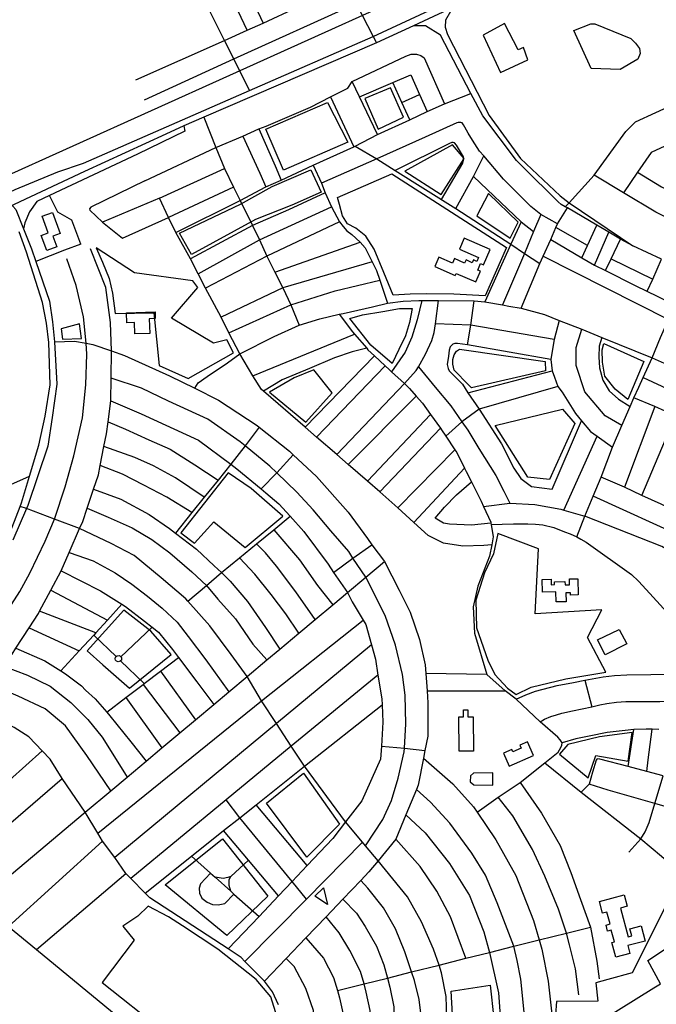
# Model space of a CAD drawing. Header units: millimetres. Extents: x 664923 to 767831, y 3118803 to 3207600.
# Tile 245 of 256: x 719132 to 720047, y 3158132 to 3159546. Entities that reach past the tile are written whole.
import ezdxf

# ---------------------------------------------------------------- set-up
doc = ezdxf.new("R2010")
doc.units = ezdxf.units.MM
for name, color, linetype in [('buildings', 5, 'Continuous'), ('parks', 8, 'Continuous'), ('railways', 4, 'Continuous'), ('roads_2', 2, 'Continuous'), ('roads_3', 3, 'Continuous')]:
    doc.layers.add(name, color=color, linetype=linetype)

msp = doc.modelspace()

# ---------------------------------------------------------------- linework, layer by layer
at = {"layer": 'buildings'}
for points in [[(719163.16, 3159236.3), (719173.25, 3159239.92), (719164.48, 3159264.07), (719179.28, 3159269.38), (719190.29, 3159239.02), (719179.82, 3159235.25), (719185.45, 3159219.72), (719171.06, 3159214.55), (719163.16, 3159236.3)], [(719770.92, 3159232.07), (719764.02, 3159216.36), (719791.48, 3159204.42), (719789.06, 3159198.91), (719784.1, 3159201.06), (719782.36, 3159197.11), (719773.47, 3159200.99), (719771.52, 3159196.56), (719756.74, 3159202.98), (719753.87, 3159196.44), (719734.36, 3159204.91), (719728.47, 3159191.5), (719758.02, 3159178.65), (719759.33, 3159181.66), (719787.59, 3159169.37), (719794.35, 3159184.74), (719790.32, 3159186.5), (719794.45, 3159195.9), (719798.76, 3159194.02), (719808.33, 3159215.79), (719770.92, 3159232.07)], [(719285.7, 3159125.13), (719326.75, 3159126.63), (719327.11, 3159116.84), (719318.46, 3159116.52), (719319.24, 3159095.59), (719297.59, 3159094.8), (719296.99, 3159111.18), (719286.22, 3159110.78), (719285.7, 3159125.13)], [(719882.95, 3158742.21), (719895.85, 3158742.49), (719896.02, 3158734.59), (719900.46, 3158734.68), (719900.37, 3158738.71), (719915.66, 3158739.04), (719915.76, 3158734.44), (719922.17, 3158734.57), (719921.98, 3158743.02), (719933.94, 3158743.27), (719934.45, 3158719.89), (719923.42, 3158719.65), (719923.35, 3158722.97), (719916.86, 3158722.84), (719917.13, 3158710.21), (719902.75, 3158709.89), (719902.43, 3158724.4), (719883.35, 3158723.99), (719882.95, 3158742.21)], [(719993.67, 3158670.4), (720004.42, 3158649.76), (719973.17, 3158633.94), (719962.16, 3158655.52), (719993.67, 3158670.4)], [(719763.19, 3158544.96), (719769.98, 3158545.04), (719769.88, 3158555.02), (719775.91, 3158555.08), (719776.01, 3158544.74), (719783.92, 3158544.82), (719784.38, 3158495.67), (719763.65, 3158495.48), (719763.19, 3158544.96)], [(719827.36, 3158492.57), (719835.61, 3158473.97), (719870.57, 3158489.32), (719861.83, 3158509.03), (719850.83, 3158504.2), (719852.83, 3158499.7), (719840.73, 3158494.39), (719839.22, 3158497.78), (719827.36, 3158492.57)], [(719811.77, 3158464.54), (719784.27, 3158464.03), (719779.83, 3158460.01), (719779.23, 3158451.56), (719784.59, 3158446.98), (719812.1, 3158446.74), (719811.77, 3158464.54)], [(719556.19, 3158287.41), (719568.57, 3158299.14), (719574.28, 3158275.21), (719556.19, 3158287.41)], [(720000.82, 3158289.06), (720005.18, 3158272.89), (719995.21, 3158270.23), (720006.39, 3158228.75), (720011.47, 3158230.1), (720008.74, 3158240.23), (720024.98, 3158244.56), (720030.82, 3158222.91), (720005.91, 3158216.25), (720008.92, 3158205.06), (719988.83, 3158199.69), (719983.19, 3158220.66), (719986.57, 3158221.57), (719982.01, 3158238.47), (719976.94, 3158237.12), (719974.58, 3158245.83), (719980.43, 3158247.39), (719975.82, 3158264.49), (719969.68, 3158262.86), (719965.18, 3158279.55), (720000.82, 3158289.06)]]:
    msp.add_lwpolyline(points, close=True, dxfattribs=at)
at = {"layer": 'parks'}
for points in [[(719798.03, 3159523.94), (719823.01, 3159470.24), (719862.28, 3159488.56), (719856.26, 3159506.03), (719848.2, 3159502.65), (719828.6, 3159540.48), (719798.03, 3159523.94)], [(719928.27, 3159530.48), (719952.67, 3159540.24), (719958.56, 3159540.35), (720010.16, 3159519.09), (720017, 3159512.15), (720022.62, 3159504.77), (720023.78, 3159497.52), (720020.47, 3159489.37), (719994.95, 3159474.34), (719953.48, 3159475.99), (719928.27, 3159530.48)], [(719628.06, 3159432.8), (719647.16, 3159388.95), (719683.67, 3159406.3), (719664.85, 3159448.14), (719628.06, 3159432.8)], [(719485.65, 3159388.69), (719574.32, 3159427.24), (719603.59, 3159369.94), (719511.13, 3159329.8), (719485.65, 3159388.69)], [(719685.36, 3159328.34), (719737.73, 3159295.22), (719771.05, 3159346.69), (719754.18, 3159366.26), (719685.36, 3159328.34)], [(719361.95, 3159239.27), (719449.66, 3159281.34), (719495.08, 3159306.65), (719550.69, 3159330.52), (719565.39, 3159298.19), (719523.46, 3159279.46), (719471.06, 3159258.91), (719379.23, 3159208.93), (719361.95, 3159239.27)], [(719588.93, 3159290.53), (719667.02, 3159324.84), (719831.54, 3159218.97), (719800.78, 3159149.54), (719756.13, 3159151.83), (719716.91, 3159152.38), (719693.43, 3159151.94), (719668.69, 3159150.54), (719655.38, 3159183.14), (719641.42, 3159216.67), (719629.33, 3159235.39), (719615.15, 3159246.81), (719603.28, 3159252.9), (719596.09, 3159264.14), (719591.65, 3159280.8), (719588.93, 3159290.53)], [(719789.23, 3159264.41), (719836.82, 3159232.2), (719848.31, 3159255.41), (719805.9, 3159296.31), (719789.23, 3159264.41)], [(719242.3, 3159218.64), (719251.01, 3159198), (719260.88, 3159174.2), (719265.53, 3159153.08), (719269.49, 3159123.87), (719325.09, 3159124.91), (719332.8, 3159049.2), (719374.32, 3159030.93), (719439.32, 3159067.38), (719429.7, 3159086.45), (719410.85, 3159081.59), (719350.47, 3159117.54), (719388.35, 3159161.66), (719381.18, 3159170.95), (719297.17, 3159182.49), (719242.3, 3159218.64)], [(719606.55, 3159117.02), (719624.54, 3159122), (719653.91, 3159127), (719678.01, 3159131.09), (719696.09, 3159131.23), (719692.4, 3159111.34), (719686.66, 3159092.25), (719677.08, 3159072.25), (719667.5, 3159052.26), (719636.94, 3159078.58), (719606.55, 3159117.02)], [(719191.62, 3159102.23), (719193.94, 3159087.12), (719221.09, 3159088.12), (719218.42, 3159109.05), (719191.62, 3159102.23)], [(719971.57, 3159080.84), (720028.88, 3159055.28), (720005.72, 3159000.67), (719987.57, 3159015.29), (719972.99, 3159034.22), (719969.77, 3159054.37), (719969.04, 3159071.74), (719971.57, 3159080.84)], [(719887.38, 3159055.21), (719887.63, 3159041.95), (719781.3, 3159017.49), (719769.93, 3159029.04), (719763.44, 3159035.62), (719756.6, 3159042.57), (719754.42, 3159051.2), (719754.61, 3159057.92), (719756.6, 3159064.95), (719759.8, 3159070.07), (719763.99, 3159073.11), (719887.38, 3159055.21)], [(719491.19, 3159011.32), (719543.2, 3158968.23), (719581.03, 3159009.98), (719554.81, 3159043.03), (719526.77, 3159031.6), (719491.19, 3159011.32)], [(719912.18, 3158986.71), (719929.84, 3158966.07), (719893.26, 3158885.54), (719862.2, 3158889.25), (719815.35, 3158963.17), (719912.18, 3158986.71)], [(719383.64, 3158794.33), (719410.97, 3158824.69), (719456.39, 3158788.11), (719510.54, 3158833.09), (719464.81, 3158872.82), (719431.76, 3158895.24), (719363.89, 3158809.15), (719383.64, 3158794.33)], [(719819.34, 3158808.02), (719812.73, 3158779.11), (719799.91, 3158751.7), (719787.65, 3158712.34), (719788.72, 3158672.58), (719805.03, 3158626.32), (719814.68, 3158605.8), (719833.09, 3158586.09), (719845.29, 3158576.94), (719867.2, 3158587.37), (719916.88, 3158599.47), (719974.56, 3158609.12), (719948.23, 3158658.76), (719968.53, 3158698.62), (719872.79, 3158692.87), (719877.59, 3158786.14), (719819.34, 3158808.02)], [(719281.99, 3158698.26), (719229.35, 3158639.75), (719251.73, 3158619.48), (719289.81, 3158586.1), (719349.92, 3158634.2), (719320.45, 3158667.78), (719281.99, 3158698.26)], [(719907.87, 3158491.37), (719948.96, 3158457.12), (719959.91, 3158489.2), (720006.28, 3158481.19), (720012.33, 3158522.58), (719965.19, 3158515.96), (719919.69, 3158505.17), (719907.87, 3158491.37)], [(719486.79, 3158420.79), (719540.07, 3158464.1), (719591.76, 3158390.72), (719544.86, 3158343.14), (719486.79, 3158420.79)], [(719341.19, 3158303.61), (719423.75, 3158369.45), (719488.65, 3158287.52), (719429.71, 3158230.92), (719341.19, 3158303.61)], [(719446.24, 3158007.98), (719473.63, 3158030.13), (719493.08, 3158057.45), (719499, 3158084.16), (719502.37, 3158113.65), (719492.91, 3158142.55), (719471.77, 3158167.69), (719416.77, 3158211.35), (719366.24, 3158244.8), (719346.04, 3158257.55), (719316.96, 3158272.9), (719302.07, 3158258.4), (719280.58, 3158244.01), (719296.85, 3158224.07), (719250.71, 3158163.54), (719336.24, 3158095.29), (719420.74, 3158017.79), (719446.24, 3158007.98)], [(719752.04, 3158150.89), (719807.94, 3158159.52), (719813.57, 3158111.72), (719811.39, 3158059.58), (719750.2, 3158067.09), (719754.83, 3158100.68), (719752.04, 3158150.89)]]:
    msp.add_lwpolyline(points, close=True, dxfattribs=at)
msp.add_lwpolyline([(720066.68, 3158285.91), (720011.99, 3158177.11), (719977, 3158167.65), (719959.92, 3158162.99), (719962.75, 3158136.43), (719903.57, 3158135.97), (719896.06, 3158040.15), (719880.57, 3157944.07), (719900.96, 3157980.41), (719967.19, 3158108.48), (720043.18, 3158155.5), (720053.04, 3158161.44), (720034.55, 3158195.05), (720111.67, 3158246.01)], dxfattribs=at)
at = {"layer": 'railways'}
msp.add_lwpolyline([(712718.69, 3160865.99), (713420.32, 3160376.37), (713748.04, 3160149.19), (714233.41, 3159929.57), (714810.89, 3159711.67), (715582.21, 3159412.48), (717399.04, 3159270.97), (718273.19, 3159202.99), (718609.25, 3159116.35), (718788.26, 3159166.98), (719096.08, 3159313.97), (720446.99, 3159923.53), (720506.55, 3159964.04), (720585.09, 3160022.46), (720673.07, 3160101.98), (720745.2, 3160192.48), (720803.42, 3160244.98), (720875.28, 3160291.67), (721018.68, 3160376.26), (721090.82, 3160425.46), (721214.9, 3160487.42), (721356.89, 3160563.27), (721416.81, 3160602.92)], dxfattribs=at)
at = {"layer": 'roads_2'}
for points in [[(719369.4, 3160044.36), (719390.49, 3160003.67), (719405.18, 3159975.32), (719478.48, 3159833.91), (719504.27, 3159784.15), (719547.84, 3159700.07), (719596.16, 3159606.85), (719601.8, 3159595.95), (719615.48, 3159569.55), (719640.05, 3159522.16), (719644.89, 3159512.69)], [(718661.26, 3159145.51), (718690.04, 3159139.02), (718724.63, 3159136.93), (718759.55, 3159137.97), (718795.56, 3159143.72), (718826.02, 3159151.7), (718881.27, 3159178.51), (718918.51, 3159202.24), (718964.51, 3159226.35), (719126, 3159302.4), (719187.16, 3159327.37), (719223.82, 3159340.15), (719462.45, 3159444.49), (719640.05, 3159522.16), (719814.23, 3159603.15), (719870.73, 3159629.43)], [(719874.85, 3159619.79), (719818.8, 3159593.68), (719768.98, 3159570.48), (719698.07, 3159537.46), (719644.89, 3159512.69), (719396.66, 3159406.09), (719368.09, 3159393.44), (719342.25, 3159381.56)], [(719368.09, 3159393.44), (719369.69, 3159385.82), (719301.43, 3159352.76), (719175.28, 3159293.51), (719156.67, 3159284.75), (719146.57, 3159270.2), (719139.65, 3159254.45), (719137.76, 3159245.76)], [(719342.25, 3159381.56), (719225.5, 3159327.87), (718945.3, 3159196.89)], [(718881.27, 3159178.51), (718979.65, 3159222.59), (719101.82, 3159281.1), (719110.37, 3159283.05), (719118.22, 3159282.88), (719126.55, 3159273.67), (719137.76, 3159245.76)], [(719115.74, 3158802.17), (719132.86, 3158846.76), (719134.9, 3158852.09), (719146.55, 3158890.54), (719160.01, 3158934.96), (719168.96, 3158976.68), (719176.29, 3159021.81), (719173.9, 3159082.68), (719170.87, 3159110.12), (719164.97, 3159140), (719142.26, 3159212.06), (719131.67, 3159241.55)], [(719137.76, 3159245.76), (719149.07, 3159216.85), (719155.39, 3159198.6), (719174.98, 3159142.06), (719179.25, 3159112.16), (719182.44, 3159083.49), (719185.54, 3159022.51), (719179.13, 3158974.9), (719172.52, 3158933.72), (719144.04, 3158848.55), (719142, 3158843.82), (719122.44, 3158798.51)], [(719383.68, 3159016.73), (719388.91, 3159024.45), (719401.61, 3159033.84), (719430.66, 3159053.19), (719448.74, 3159066.06), (719497.63, 3159090.89), (719533.98, 3159107.16), (719563.5, 3159116.28), (719591.05, 3159123.18), (719596.84, 3159124.32), (719638.9, 3159133.81), (719660.68, 3159138.75), (719683.39, 3159141.82), (719705.6, 3159142.93), (719709.92, 3159142.89), (719734.17, 3159143), (719784.97, 3159142.32), (719800.34, 3159140.76), (719825.97, 3159136.5), (719834.96, 3159134.51), (719852.47, 3159131.68), (719886.28, 3159122.89), (719907.45, 3159113.91), (719939.66, 3159101.39), (719968.54, 3159089.76), (720040.76, 3159060.67), (720152.79, 3159010.88)], [(719182.44, 3159083.49), (719211.22, 3159084.4), (719227.99, 3159081.42), (719237.19, 3159079.8), (719263.94, 3159070.29), (719282.81, 3159063.58), (719347.6, 3159034.51), (719383.68, 3159016.73)], [(718883.35, 3158507.22), (718906.17, 3158475.23), (718931.48, 3158441.83), (718960.1, 3158398.39), (718975.25, 3158376.07), (718999.94, 3158348.64), (719031.4, 3158317.01), (719074.42, 3158280.63), (719116.29, 3158243.84), (719156.54, 3158210.65), (719442.99, 3157974.5), (719656.43, 3157827.01), (719785.33, 3157737.93), (719815.4, 3157739.4), (719969.37, 3157746.94), (720098.96, 3157753.3), (720167.52, 3157756.32), (720216.99, 3157758.49), (720259.64, 3157755.74), (720508.35, 3157479.79), (720650.64, 3157321.92), (720664.04, 3157309.35), (720680.72, 3157297.63), (720759.23, 3157270.5)]]:
    msp.add_lwpolyline(points, dxfattribs=at)
at = {"layer": 'roads_3'}
for points in [[(719462.45, 3159444.49), (719439.75, 3159489.77), (719426.55, 3159516.11), (719389.91, 3159589.2), (719375.12, 3159618.72), (719345.17, 3159678.47)], [(719447.17, 3159615.72), (719481.82, 3159541.3)], [(719458.85, 3159530.82), (719424.29, 3159605.13)], [(719299.3, 3159459.91), (719426.55, 3159516.11), (719458.85, 3159530.82), (719481.82, 3159541.3), (719531.38, 3159563.87), (719555, 3159574.63), (719601.8, 3159595.95)], [(719311.51, 3159430.97), (719439.75, 3159489.77), (719615.48, 3159569.55)], [(719768.98, 3159570.48), (719751.36, 3159557.65), (719744.23, 3159545.52), (719743.54, 3159535.27), (719746.68, 3159524.8), (719806.78, 3159408.36), (719851.74, 3159346.9), (719908.9, 3159292.98), (719921.69, 3159283.14), (720013.08, 3159221.44)], [(720054.48, 3159202.17), (720013.08, 3159221.44), (719995.37, 3159230.94), (719978.45, 3159240.99), (719961.33, 3159251.17), (719919.26, 3159275.87), (719915.82, 3159277.5), (719910.37, 3159280.79), (719910.37, 3159280.79), (719906.08, 3159284.29), (719854.9, 3159334.79), (719845.86, 3159343.71), (719797.44, 3159407.77), (719780.47, 3159440.26), (719736.88, 3159523.7), (719715.23, 3159537.1), (719698.07, 3159537.46)], [(719915.82, 3159277.5), (719921.69, 3159283.14), (719957.39, 3159322.93), (720002.85, 3159385.6), (720017.13, 3159399.16), (720075.56, 3159426), (720138.93, 3159453.75), (720273.5, 3159512.22)], [(719312.02, 3159314.63), (719413.84, 3159362.28), (719452.98, 3159378.67), (719475.76, 3159389.15), (719486.58, 3159393.23), (719549.99, 3159420.51), (719578.96, 3159435.26), (719603.56, 3159447.6), (719609.87, 3159457.35), (719687.25, 3159493.7), (719694.69, 3159496.38), (719702.28, 3159496.69), (719708.67, 3159494.5), (719713.46, 3159491.07), (719742.5, 3159425.3)], [(719620.62, 3159435.12), (719668.5, 3159455.78), (719694.15, 3159466.73), (719706.76, 3159438.81), (719717.9, 3159414.13)], [(719646.23, 3159381.07), (719620.62, 3159435.12), (719609.87, 3159457.35)], [(719692.64, 3159402.07), (719681.43, 3159427.02), (719668.5, 3159455.78)], [(719356.73, 3159240.55), (719449.14, 3159286.24), (719486.06, 3159306), (719508.14, 3159315.76), (719553.9, 3159336.98), (719612.12, 3159363.51), (719614.43, 3159364.56), (719646.23, 3159381.07), (719692.64, 3159402.07), (719717.9, 3159414.13), (719742.5, 3159425.3), (719780.47, 3159440.26)], [(719578.96, 3159435.26), (719612.12, 3159363.51)], [(719681.43, 3159427.02), (719706.76, 3159438.81)], [(719396.66, 3159406.09), (719413.84, 3159362.28), (719426.41, 3159332.43), (719439.38, 3159305.61)], [(720162.72, 3159412.51), (720117.83, 3159391.75), (720039.3, 3159355.44), (720019.99, 3159327.02), (719999.83, 3159297.3)], [(719475.76, 3159389.15), (719499.1, 3159336.25), (719508.14, 3159315.76)], [(719904.85, 3159252.65), (719880.96, 3159266.13), (719866.46, 3159278.01), (719827.45, 3159316.88), (719799.24, 3159350.52), (719793.07, 3159357.45), (719782.79, 3159373.19), (719776.8, 3159383.3), (719771.94, 3159391.79), (719769.94, 3159394.98), (719768.04, 3159397.79), (719766.18, 3159398.54), (719764.06, 3159398.55), (719762.18, 3159398.57), (719760.15, 3159397.9), (719714.76, 3159377.15), (719645.35, 3159346.12), (719565.71, 3159311.11)], [(719452.98, 3159378.67), (719477.45, 3159325.42), (719486.06, 3159306)], [(719614.43, 3159364.56), (719645.35, 3159346.12), (719671.77, 3159329.48), (719758.64, 3159274.78), (719837.98, 3159223.72), (719857.67, 3159210.38), (719879.68, 3159195.99)], [(719738.45, 3159287.77), (719768.84, 3159340.19), (719770.08, 3159344.13), (719769.99, 3159348.96), (719759.85, 3159366.1), (719756.93, 3159369.06), (719755.24, 3159369.66), (719752.93, 3159369.54), (719749.92, 3159368.22), (719671.77, 3159329.48)], [(719758.64, 3159274.78), (719784.4, 3159321.1), (719799.24, 3159350.52)], [(719810.7, 3158791.77), (719798.99, 3158791.02), (719768.84, 3158790.06), (719741, 3158794.49), (719718.97, 3158805.2), (719698.5, 3158823.91), (719675.67, 3158844.78), (719667.02, 3158852.68), (719649.55, 3158867.83), (719631.78, 3158883.22), (719604.25, 3158907.07), (719587.71, 3158921.41), (719558.52, 3158946.69), (719542.34, 3158960.71), (719482.5, 3159012.57), (719479.52, 3159015.14), (719467.27, 3159034.53), (719448.74, 3159066.06), (719432.95, 3159096.33), (719421.81, 3159118.63), (719399.44, 3159160.55), (719388.67, 3159181.12), (719377.48, 3159202.56), (719356.73, 3159240.55), (719346.09, 3159261.91), (719333.14, 3159289.93), (719426.41, 3159332.43)], [(719553.9, 3159336.98), (719565.71, 3159311.11), (719571.28, 3159297.37), (719580.29, 3159277.36), (719591.82, 3159255.72), (719596.98, 3159248.89), (719602.41, 3159242.82), (719609.27, 3159237.75), (719621.5, 3159226.55), (719628.51, 3159218.31), (719638.51, 3159198.49), (719644.8, 3159185.99), (719649.64, 3159171.75), (719660.68, 3159138.75)], [(719784.4, 3159321.1), (719852.5, 3159255.95), (719837.98, 3159223.72), (719800.34, 3159140.76)], [(720121.67, 3159231.22), (720045.97, 3159269.54), (719999.83, 3159297.3), (719957.39, 3159322.93)], [(720019.99, 3159327.02), (720054.15, 3159306.16), (720093.15, 3159287.12), (720139.4, 3159265.04)], [(719312.02, 3159314.63), (719234.57, 3159276.9), (719232.66, 3159274.49), (719232.92, 3159272.34), (719251.31, 3159255.35)], [(719439.38, 3159305.61), (719346.09, 3159261.91)], [(719439.38, 3159305.61), (719449.14, 3159286.24), (719466.79, 3159250.44), (719476.69, 3159229.76), (719487.46, 3159206.39), (719499.03, 3159183.46), (719510.36, 3159160.85), (719521.78, 3159136.54), (719533.98, 3159107.16)], [(719220.31, 3159223.81), (719206.98, 3159258.33), (719186.93, 3159269.65), (719175.28, 3159293.51)], [(719333.14, 3159289.93), (719251.31, 3159255.35)], [(719571.28, 3159297.37), (719518.65, 3159273.18), (719466.79, 3159250.44), (719377.48, 3159202.56)], [(719388.67, 3159181.12), (719476.69, 3159229.76), (719580.29, 3159277.36)], [(719852.47, 3159131.68), (719879.68, 3159195.99), (719884.48, 3159206.4), (719895.11, 3159230.22), (719902.66, 3159247.61), (719904.85, 3159252.65), (719919.26, 3159275.87)], [(719251.31, 3159255.35), (719280.19, 3159232.23), (719346.09, 3159261.91)], [(719880.96, 3159266.13), (719870.6, 3159241.96), (719857.67, 3159210.38), (719825.97, 3159136.5)], [(719591.82, 3159255.72), (719487.46, 3159206.39), (719399.44, 3159160.55)], [(719852.5, 3159255.95), (719870.6, 3159241.96)], [(719947.85, 3159221.75), (719902.66, 3159247.61)], [(719939.95, 3159204), (719947.85, 3159221.75), (719961.33, 3159251.17)], [(719957.92, 3159193.5), (719978.45, 3159240.99)], [(719220.31, 3159223.81), (719196.71, 3159214.91), (719155.39, 3159198.6)], [(719499.03, 3159183.46), (719621.5, 3159226.55)], [(719895.11, 3159230.22), (719939.95, 3159204), (719957.92, 3159193.5), (719973.72, 3159185.66), (720016.27, 3159164.55), (720049.06, 3159148.43), (720072.35, 3159137.15)], [(719973.72, 3159185.66), (719982.2, 3159202.67), (719995.37, 3159230.94)], [(719628.93, 3158359.77), (719653.82, 3158397.27), (719666.53, 3158424.93), (719676.22, 3158456.92), (719684.7, 3158494.73), (719685, 3158500.03), (719686.89, 3158534.63), (719686.12, 3158575.93), (719682.26, 3158605.48), (719672.28, 3158647.7), (719657.51, 3158690.56), (719629.62, 3158745.65), (719610.99, 3158772.81), (719605.08, 3158782.08), (719579.16, 3158811.94), (719553.97, 3158842.18), (719530.34, 3158867.7), (719501.52, 3158895.32), (719491.42, 3158904.99), (719456.03, 3158934.09), (719449.25, 3158939.67), (719402.33, 3158972.43), (719345.98, 3158998.43), (719307.05, 3159017.08), (719263.82, 3159031.33), (719263.94, 3159070.29), (719262.66, 3159111.31), (719256.21, 3159161.27), (719234.22, 3159217.1)], [(719884.48, 3159206.4), (720064.3, 3159115.47)], [(718769.69, 3158387.1), (718836.37, 3158421.98), (718879.02, 3158452.32), (718906.17, 3158475.23), (718963.86, 3158522.06), (719011.01, 3158563.88), (719031.32, 3158584.03), (719051.95, 3158607.05), (719077.25, 3158638.25), (719108.67, 3158687.38), (719132.37, 3158724.68), (719146.88, 3158750.98), (719168.94, 3158797.31), (719182.05, 3158828.84), (719197.76, 3158875.36), (719210.17, 3158919.75), (719222.38, 3158974.38), (719227.08, 3159021.57), (719228.9, 3159065.76), (719227.99, 3159081.42), (719224.07, 3159119.49), (719213.53, 3159164.34), (719200.19, 3159202.73)], [(719638.51, 3159198.49), (719510.36, 3159160.85), (719421.81, 3159118.63)], [(719982.2, 3159202.67), (720041.78, 3159173.39)], [(720033.6, 3159156.38), (720041.78, 3159173.39), (720054.48, 3159202.17)], [(719432.95, 3159096.33), (719521.78, 3159136.54), (719585.67, 3159156.47), (719649.64, 3159171.75)], [(719709.92, 3159142.89), (719703.09, 3159114.98), (719695.64, 3159089.99), (719686.29, 3159068.59), (719666.35, 3159040.57)], [(719685.2, 3159023.43), (719702.06, 3159042.47), (719705.17, 3159047.28), (719715.5, 3159065.71), (719724.42, 3159085.25), (719727.95, 3159096.92), (719729.71, 3159109.14), (719734.17, 3159143)], [(719775.67, 3159079.06), (719780.43, 3159107.55), (719784.97, 3159142.32)], [(719932.46, 3158803.59), (719943.93, 3158833.21), (719956.04, 3158861.96), (719967.62, 3158889.08), (719984.02, 3158932.08), (719997.51, 3158963.17), (720009.41, 3158990.48), (720014.68, 3159002.91), (720021.72, 3159018.5), (720028.06, 3159032.17), (720040.76, 3159060.67), (720053.07, 3159089.75), (720064.3, 3159115.47), (720072.35, 3159137.15)], [(719591.05, 3159123.18), (719610.48, 3159097.79), (719613.33, 3159094.46), (719630.76, 3159074.12), (719632.52, 3159072.07), (719642.08, 3159063.17), (719657.4, 3159048.9), (719663.03, 3159043.66), (719666.35, 3159040.57), (719685.2, 3159023.43), (719692.33, 3159016.4), (719701.69, 3159005.59), (719710.74, 3158995.13), (719722.22, 3158979.27), (719736.58, 3158959.41), (719738.23, 3158957.11), (719744.32, 3158947.99), (719757.35, 3158928.43), (719760.07, 3158924.35), (719771.16, 3158902.08), (719773.54, 3158897.29), (719781.16, 3158882.31), (719795.22, 3158854.65), (719798.72, 3158846.94), (719808.94, 3158824.34), (719809.17, 3158822.84), (719809.48, 3158820.88)], [(719900.14, 3159086.97), (719780.43, 3159107.55), (719729.71, 3159109.14)], [(719907.45, 3159113.91), (719900.14, 3159086.97), (719898.11, 3159075.99), (719895.53, 3159058.09), (719897.12, 3159041.63), (719900.47, 3159032.81), (719905.51, 3159019.43), (719911.48, 3159011.21), (719930.56, 3158980.49), (719939.58, 3158969.86), (719952.42, 3158954.72), (719962.1, 3158947.8), (719984.02, 3158932.08)], [(719467.27, 3159034.53), (719613.33, 3159094.46)], [(719997.51, 3158963.17), (719973.39, 3158977.2), (719943.96, 3159011.41), (719931.74, 3159049.22), (719931.66, 3159075.41), (719939.66, 3159101.39)], [(719895.53, 3159058.09), (719775.67, 3159079.06), (719761.39, 3159081.1), (719757.33, 3159081.12), (719754.37, 3159079.84), (719750.74, 3159076.37), (719749.24, 3159071.28), (719748.11, 3159062.96), (719746.28, 3159050.76), (719747.66, 3159045.24), (719749.48, 3159041.62), (719768.19, 3159022.44), (719776.26, 3159010.41), (719792.3, 3158986.48), (719824.48, 3158936.78), (719841.99, 3158901.93), (719852.14, 3158886.99), (719867.57, 3158875.42), (719897.24, 3158871.88), (719939.58, 3158969.86)], [(719968.54, 3159089.76), (719964.68, 3159077.11), (719964.15, 3159061.75), (719965.26, 3159046.2), (719970.26, 3159028.3), (719979.28, 3159013.12), (719992.71, 3159001.04), (720009.41, 3158990.48)], [(719630.76, 3159074.12), (719609.99, 3159069.13), (719584.54, 3159060.58), (719548.47, 3159045.34), (719509.15, 3159028.84), (719482.5, 3159012.57)], [(719542.34, 3158960.71), (719642.08, 3159063.17)], [(719558.52, 3158946.69), (719657.4, 3159048.9)], [(719705.17, 3159047.28), (719729.14, 3159018.24), (719751.5, 3158991.45), (719767.43, 3158968.62), (719776.01, 3158956.32), (719792.12, 3158930.45), (719816.29, 3158891.23), (719827.8, 3158868.94), (719836.35, 3158851.51)], [(719776.26, 3159010.41), (719897.12, 3159041.63)], [(718814.35, 3158361.91), (718931.48, 3158441.83), (719060.98, 3158557.73), (719087.78, 3158592.02), (719108.11, 3158618.05), (719121.28, 3158634.9), (719126.81, 3158643.38), (719145.75, 3158672.44), (719159.15, 3158693.02), (719160.95, 3158696.39), (719177.08, 3158726.66), (719191.82, 3158754.32), (719203.34, 3158780.75), (719218.38, 3158815.25), (719222.83, 3158825.45), (719229.31, 3158844.62), (719238.54, 3158871.91), (719245.47, 3158892.42), (719248.1, 3158906), (719253.35, 3158933.04), (719256.86, 3158951.13), (719259.24, 3158968.67), (719263.32, 3158998.78), (719263.82, 3159031.33)], [(719587.71, 3158921.41), (719685.2, 3159023.43)], [(720028.06, 3159032.17), (720162.09, 3158969.98), (720162.09, 3158969.98), (720195.37, 3158953.58), (720227.25, 3158935.81), (720282.99, 3158901.28)], [(719383.68, 3159016.73), (719417.92, 3158999.85), (719473.59, 3158963.16), (719476.54, 3158960.81), (719519.85, 3158926.3), (719525.21, 3158921.29), (719558.45, 3158890.17), (719604.4, 3158838.97), (719632.16, 3158801.17), (719638.34, 3158792.04), (719656.19, 3158767.9), (719677.64, 3158726.85), (719693.11, 3158694.96), (719706.71, 3158656.1), (719714.74, 3158619.68), (719715.65, 3158607.1), (719717.45, 3158582.24), (719718.71, 3158564.91), (719718.5, 3158517.01), (719714.54, 3158496.73), (719712.36, 3158485.56)], [(719905.51, 3159019.43), (719792.3, 3158986.48), (719767.43, 3158968.62), (719744.32, 3158947.99)], [(719263.32, 3158998.78), (719306.67, 3158980.22), (719388.96, 3158942.27), (719435.66, 3158907.55), (719444.13, 3158901.26), (719478.96, 3158872.35), (719485.93, 3158866.57), (719504.61, 3158850.83), (719520.77, 3158832.92), (719540.63, 3158810.93), (719575.32, 3158764.05), (719583.11, 3158751.93), (719602.99, 3158723.34), (719610.14, 3158709.85), (719625.82, 3158683.79), (719629.49, 3158677.68), (719637.85, 3158648.3), (719643.66, 3158627.85), (719646.97, 3158604.86), (719652.44, 3158570.62), (719652.88, 3158562.27), (719654.17, 3158537.38), (719651.97, 3158502.87), (719650.76, 3158483.93), (719623.58, 3158424.2), (719600.52, 3158393.92), (719582.33, 3158370.04), (719545.39, 3158331.17), (719523.76, 3158308.4), (719503.98, 3158287.57), (719476.14, 3158258.27), (719431.66, 3158211.46)], [(719604.25, 3158907.07), (719701.69, 3159005.59)], [(720266.43, 3158874.81), (720236.61, 3158890.17), (720209.95, 3158904.62), (720191.94, 3158915.68), (720159.34, 3158935.4), (720142.61, 3158944.88), (720126.76, 3158952.92), (720119.21, 3158956.68), (720101.07, 3158964.84), (720074.47, 3158977.28), (720044.66, 3158990.36), (720014.68, 3159002.91)], [(719722.22, 3158979.27), (719631.78, 3158883.22)], [(720044.66, 3158990.36), (720001.02, 3158874.65)], [(719259.24, 3158968.67), (719284.25, 3158957.96), (719317.77, 3158942.79), (719348.59, 3158929.33), (719384, 3158906.59), (719417.38, 3158884.86)], [(720026.03, 3158862.66), (720074.47, 3158977.28)], [(719476.54, 3158960.81), (719456.03, 3158934.09), (719435.66, 3158907.55), (719417.38, 3158884.86), (719397.49, 3158860.16), (719379.74, 3158838.13), (719356.08, 3158808.75)], [(719649.55, 3158867.83), (719736.58, 3158959.41)], [(719914.16, 3158841.66), (719962.1, 3158947.8)], [(719397.49, 3158860.16), (719356.12, 3158887.94), (719324.34, 3158905.18), (719297.66, 3158917.26), (719253.35, 3158933.04)], [(719478.96, 3158872.35), (719501.52, 3158895.32), (719525.21, 3158921.29)], [(719675.67, 3158844.78), (719757.35, 3158928.43)], [(720304.13, 3158926.85), (720282.99, 3158901.28), (720270.19, 3158881.33), (720266.43, 3158874.81), (720235.37, 3158821.77), (720221.16, 3158784.19), (720212.51, 3158777.2), (720202.87, 3158773.11), (720190.65, 3158774.31), (720180.67, 3158778.31), (720150.91, 3158798.35), (720130.69, 3158811.99), (720105.14, 3158824.47), (720081.88, 3158837.08), (720061.4, 3158846.44), (720053.67, 3158850.2), (720026.03, 3158862.66), (720001.02, 3158874.65), (719967.62, 3158889.08)], [(719379.74, 3158838.13), (719343.71, 3158860.21), (719310.46, 3158877.72), (719280.18, 3158893.24), (719248.1, 3158906)], [(719771.16, 3158902.08), (719698.5, 3158823.91)], [(720328.56, 3158906.05), (720297.01, 3158876.98), (720284.1, 3158858.66), (720274.08, 3158839.88), (720265.69, 3158820.67), (720260.92, 3158802.32), (720257.43, 3158769.01), (720251.09, 3158760.2), (720242.82, 3158753.4), (720220.36, 3158745.31), (720201.46, 3158739.68), (720192.16, 3158737.81), (720184.66, 3158738.84), (720090.62, 3158800.56), (719956.04, 3158861.96)], [(718765.02, 3158722.04), (718815.51, 3158743.76), (718822.26, 3158746.76), (718904.14, 3158783.06), (718909.86, 3158785.6), (718950.74, 3158803.73), (719087.84, 3158864.51), (719146.55, 3158890.54)], [(719809.17, 3158822.84), (719781.27, 3158819.95), (719749.92, 3158821.4), (719740.97, 3158822.83), (719729.17, 3158830.34), (719742.37, 3158846.05), (719759.64, 3158863.89), (719781.16, 3158882.31)], [(719238.54, 3158871.91), (719277.69, 3158857.58), (719318.07, 3158835.48), (719347.38, 3158815.46), (719356.08, 3158808.75), (719386.07, 3158785.58), (719411.78, 3158761.83), (719422.05, 3158751.99), (719434.7, 3158739.86), (719459.6, 3158710.63), (719485.57, 3158673.18), (719506.06, 3158642.16)], [(719798.72, 3158846.94), (719836.35, 3158851.51), (719872.57, 3158849.74), (719909.7, 3158843.08), (719914.16, 3158841.66), (719943.93, 3158833.21)], [(719647.08, 3158337.97), (719628.93, 3158359.77), (719624.62, 3158364.96), (719600.52, 3158393.92), (719541.6, 3158473.84), (719522.51, 3158502.55), (719501.06, 3158535.14), (719479.78, 3158567.95), (719458.89, 3158602.64), (719436.26, 3158634.21), (719405.35, 3158675.31), (719373.69, 3158710.92), (719370.81, 3158714.16), (719335.7, 3158744.58), (719296.52, 3158776.38), (719263.49, 3158793.68), (719218.38, 3158815.25), (719182.05, 3158828.84), (719142, 3158843.82), (719132.86, 3158846.76)], [(719229.31, 3158844.62), (719259.57, 3158831.73), (719293.96, 3158816.28), (719321.91, 3158799.55), (719348.14, 3158780.44), (719379.53, 3158753.25), (719400.41, 3158733.61), (719417.01, 3158713.87), (719442.53, 3158685.69), (719467.32, 3158649.01), (719487.43, 3158626.55)], [(719373.69, 3158710.92), (719400.41, 3158733.61), (719422.05, 3158751.99), (719447.83, 3158773.13), (719472.41, 3158793.28), (719497.26, 3158813.65), (719520.77, 3158832.92)], [(719809.48, 3158820.88), (719825.64, 3158821.68), (719841.83, 3158822), (719862.36, 3158822.27), (719873.18, 3158821.66), (719883.96, 3158820.44), (719899.49, 3158816.83), (719915.13, 3158810.72), (719923.06, 3158807.86), (719932.46, 3158803.59)], [(720192.38, 3158705.78), (720054.86, 3158789.55), (719943.93, 3158833.21)], [(719497.26, 3158813.65), (719534.21, 3158770.12), (719560.25, 3158733.69), (719582.12, 3158705.86)], [(719809.48, 3158820.88), (719812.24, 3158803.19), (719810.7, 3158791.77), (719807, 3158775.58), (719790.67, 3158732.46), (719783.61, 3158702.78), (719785.85, 3158664.94), (719803.51, 3158605.58)], [(719932.46, 3158803.59), (719938.43, 3158800.18), (719946, 3158795.69), (720011.21, 3158749.49), (720021.37, 3158739.49), (720032.1, 3158727.93), (720062.64, 3158694.9), (720076.22, 3158676.06), (720081.85, 3158667.22), (720095.17, 3158637.73), (720107.97, 3158606.58), (720113.25, 3158587.48), (720118.38, 3158568.29), (720129.49, 3158527.82)], [(719203.34, 3158780.75), (719237.74, 3158768.7), (719269.53, 3158751.45), (719293.35, 3158735.52), (719316.02, 3158718.1), (719336.92, 3158700.95), (719358.47, 3158680.58), (719374.43, 3158660.11), (719399.47, 3158626.65), (719432.65, 3158580.66)], [(719556.71, 3158684.57), (719528.83, 3158724.32), (719501.31, 3158761.1), (719485.51, 3158780.54), (719472.41, 3158793.28)], [(719583.11, 3158751.93), (719610.99, 3158772.81), (719638.34, 3158792.04)], [(719010.7, 3158237.41), (719074.42, 3158280.63), (719226.17, 3158407.73), (719263.03, 3158438.61), (719286.56, 3158458.3), (719313.99, 3158481.29), (719336.62, 3158500.23), (719362.38, 3158521.81), (719384.91, 3158540.68), (719411.11, 3158562.63), (719432.65, 3158580.66), (719458.89, 3158602.64), (719487.43, 3158626.55), (719506.06, 3158642.16), (719533.09, 3158664.8), (719556.71, 3158684.57), (719582.12, 3158705.86), (719602.99, 3158723.34), (719629.62, 3158745.65), (719656.19, 3158767.9)], [(719533.09, 3158664.8), (719514.72, 3158692.61), (719493.62, 3158720.37), (719469.92, 3158749.9), (719447.83, 3158773.13)], [(719191.82, 3158754.32), (719248.4, 3158725.86), (719279.25, 3158706.51), (719284.18, 3158703.42), (719311.4, 3158682.37), (719322.58, 3158673.6), (719331.9, 3158666.3), (719351.85, 3158641.44), (719360.3, 3158630.23), (719386.9, 3158594.93), (719411.11, 3158562.63)], [(719177.08, 3158726.66), (719258.43, 3158683.79)], [(719241.52, 3158665.34), (719160.95, 3158696.39)], [(719279.25, 3158706.51), (719258.43, 3158683.79), (719241.52, 3158665.34), (719238.85, 3158661.91), (719217.93, 3158639.6), (719191.59, 3158610.86)], [(719244.36, 3158377.89), (719479.78, 3158567.95), (719625.82, 3158683.79)], [(719145.75, 3158672.44), (719217.93, 3158639.6)], [(719322.58, 3158673.6), (719277.65, 3158631.14)], [(719238.85, 3158661.91), (719270.94, 3158631.31)], [(719126.81, 3158643.38), (719168.63, 3158625.3), (719191.59, 3158610.86), (719198, 3158606.83), (719221.11, 3158589.35), (719226.94, 3158583.2), (719240.94, 3158570.7), (719257.34, 3158551.64), (719261.98, 3158546.24), (719291.71, 3158509.13), (719313.99, 3158481.29)], [(719637.85, 3158648.3), (719501.06, 3158535.14), (719268.72, 3158342.98)], [(719257.34, 3158551.64), (719284.77, 3158572.58), (719309.55, 3158591.5), (719311.32, 3158592.81), (719334.68, 3158610.67), (719360.3, 3158630.23)], [(719272.16, 3158632.46), (719275.47, 3158632.71), (719277.2, 3158631.74), (719277.65, 3158631.14), (719278.35, 3158630.17), (719278.73, 3158628.09), (719278.32, 3158626.45), (719277.32, 3158625.23), (719276.82, 3158624.62), (719273.67, 3158623.79), (719271.47, 3158624.6), (719271.14, 3158624.98), (719270.01, 3158626.32), (719269.53, 3158628.26), (719270.06, 3158630.46), (719270.94, 3158631.31), (719272.16, 3158632.46)], [(719277.32, 3158625.23), (719311.32, 3158592.81)], [(719504.1, 3158131.28), (719495.3, 3158150.13), (719483.99, 3158165.28), (719455.93, 3158193.67), (719450.64, 3158199.02), (719431.66, 3158211.46), (719319.3, 3158285.05), (719312.56, 3158291.85), (719291.75, 3158312.87), (719284.84, 3158319.87), (719268.72, 3158342.98), (719251.23, 3158366.26), (719244.36, 3158377.89), (719226.17, 3158407.73), (719193.51, 3158456.12), (719176.29, 3158483.84), (719164.55, 3158496.04), (719145.18, 3158516.16), (719124.36, 3158529.3), (719116.54, 3158533.4), (719091.32, 3158546.6), (719060.98, 3158557.73), (719031.32, 3158584.03), (719000.84, 3158611.06)], [(719108.11, 3158618.05), (719143.38, 3158604.9), (719176.29, 3158588.87), (719205.76, 3158565.3), (719230.11, 3158540.89), (719250.79, 3158515.69), (719275.43, 3158475.92), (719286.56, 3158458.3)], [(719334.68, 3158610.67), (719384.91, 3158540.68)], [(719646.97, 3158604.86), (719522.51, 3158502.55), (719428.94, 3158425.64), (719291.75, 3158312.87)], [(719789.36, 3158407.86), (719819.74, 3158429.28), (719851.1, 3158450.48), (719886.76, 3158478.92), (719905.93, 3158494.2), (719909.57, 3158500.79), (719910.92, 3158504.02), (719911.66, 3158507.42), (719908.87, 3158511.97), (719905.53, 3158515.46), (719880.19, 3158537.84), (719845.75, 3158570.12), (719829.77, 3158582.39), (719803.51, 3158605.58), (719715.65, 3158607.1)], [(719845.75, 3158570.12), (719859.19, 3158576.35), (719873.16, 3158581.92), (719904.57, 3158589.69), (719927.99, 3158594.24), (719943.94, 3158597.3), (719970.67, 3158602.45), (719986.92, 3158604.35), (720004.28, 3158605.07), (720107.97, 3158606.58)], [(719943.94, 3158597.3), (719954.42, 3158559.36)], [(719263.03, 3158438.61), (719228.68, 3158489.33), (719198.03, 3158531.72), (719169.09, 3158556.31), (719130.16, 3158574.77), (719087.78, 3158592.02)], [(719309.55, 3158591.5), (719362.38, 3158521.81)], [(719717.45, 3158582.24), (719829.77, 3158582.39)], [(719284.77, 3158572.58), (719336.62, 3158500.23)], [(719880.19, 3158537.84), (719886.35, 3158541.55), (719895.32, 3158545.42), (719903.52, 3158547.67), (719911.21, 3158550.01), (719926.66, 3158553.36), (719954.42, 3158559.36), (719965.63, 3158562.05), (719975.94, 3158564.14), (719989.66, 3158566.1), (720003.09, 3158567.06), (720051.68, 3158566.79), (720118.38, 3158568.29)], [(719312.56, 3158291.85), (719379.18, 3158344.79), (719425.24, 3158381.39), (719448.67, 3158400), (719472.17, 3158418.67), (719541.6, 3158473.84), (719652.88, 3158562.27)], [(720050.53, 3158526.83), (720040.82, 3158527.03), (720032.5, 3158527.21), (720014.73, 3158526.58), (720001.93, 3158525.16), (719976.3, 3158522.17), (719950.57, 3158517.3), (719931.15, 3158513.19), (719911.66, 3158507.42)], [(720006.6, 3158473.33), (720014.73, 3158526.58)], [(720033.29, 3158466.37), (720035.39, 3158483), (720040.82, 3158527.03)], [(719651.97, 3158502.87), (719685, 3158500.03), (719714.54, 3158496.73)], [(718914.85, 3158295.62), (718999.94, 3158348.64), (719164.55, 3158496.04)], [(719712.36, 3158485.56), (719704.75, 3158446.56), (719702.17, 3158440.33), (719687.16, 3158404), (719672.75, 3158369.17), (719647.08, 3158337.97), (719633.94, 3158322.01), (719622.36, 3158309.91), (719596.58, 3158282.95), (719572.33, 3158257.61), (719543.55, 3158227.52), (719515.01, 3158197.7), (719483.99, 3158165.28)], [(719712.36, 3158485.56), (719754.3, 3158448.87), (719783.99, 3158415.75), (719789.36, 3158407.86), (719816.2, 3158368.35), (719844.83, 3158316.94), (719870.58, 3158252.57), (719878.55, 3158224.47), (719882.37, 3158210.96), (719891.69, 3158165.1), (719896.46, 3158121.96), (719894.41, 3158080.09), (719888.46, 3158036.46), (719885.76, 3158022.56), (719878.43, 3157984.89), (719862.66, 3157907.67), (719851.97, 3157875.75), (719826.28, 3157818.51), (719828.41, 3157822.24), (719807.59, 3157782.95), (719785.33, 3157737.93)], [(720056.52, 3158460.32), (720033.29, 3158466.37), (720006.6, 3158473.33), (719965.52, 3158484.09), (719963.04, 3158484.44), (719961.33, 3158483.9), (719960.24, 3158482.48), (719955.03, 3158465.5), (719950.24, 3158447.98)], [(719886.76, 3158478.92), (719938.92, 3158436.5), (720024.4, 3158369.61), (720054.19, 3158344.62), (720087.59, 3158315.88)], [(718961.41, 3158266.25), (719031.4, 3158317.01), (719193.51, 3158456.12)], [(720007.39, 3158350.42), (720024.4, 3158369.61), (720030.76, 3158379.56), (720036.72, 3158393.32), (720044.93, 3158420.52), (720056.52, 3158460.32)], [(719851.1, 3158450.48), (719881.9, 3158406.32), (719908.79, 3158359.88), (719924.07, 3158321.13), (719938.03, 3158282.35), (719952.4, 3158243.02)], [(720131.61, 3158396.88), (720083.28, 3158409.41), (720044.93, 3158420.52), (719977.47, 3158439.51), (719950.24, 3158447.98), (719938.92, 3158436.5)], [(719794, 3157840.62), (719814.58, 3157879.41), (719826.94, 3157926.16), (719838.85, 3157972.88), (719847.49, 3158005.93), (719850.89, 3158029.06), (719857.23, 3158074.11), (719856.8, 3158120.6), (719852.39, 3158167.9), (719847.03, 3158194.99), (719842.15, 3158215.32), (719818.15, 3158277.79), (719801.52, 3158317.4), (719781.97, 3158349.06), (719750.29, 3158392.33), (719722.4, 3158422.08), (719702.17, 3158440.33)], [(719935.74, 3158145.44), (719930.63, 3158183.08), (719922.04, 3158217.57), (719917.95, 3158234.37), (719906.53, 3158268.6), (719886.69, 3158316.04), (719869.21, 3158354.32), (719840.53, 3158402.47), (719819.74, 3158429.28)], [(719544.11, 3158283.2), (719523.76, 3158308.4), (719448.67, 3158400), (719428.94, 3158425.64)], [(719545.39, 3158331.17), (719472.17, 3158418.67)], [(719687.16, 3158404), (719714.85, 3158378.07), (719749.61, 3158334.41), (719778.25, 3158288.45), (719799.08, 3158236.2), (719807.32, 3158206.58), (719820.13, 3158148.43), (719824.2, 3158095.87), (719819.29, 3158051.46), (719816.39, 3158035.5), (719808.9, 3157994.25), (719791.55, 3157932.07), (719773.11, 3157880.4), (719764.11, 3157861.11)], [(719503.98, 3158287.57), (719461.01, 3158338.77), (719425.24, 3158381.39)], [(719116.29, 3158243.84), (719251.23, 3158366.26)], [(719455.93, 3158193.67), (719544.11, 3158283.2), (719624.62, 3158364.96)], [(719773.3, 3158198.03), (719751.05, 3158257.67), (719731.41, 3158294.59), (719707.82, 3158329.68), (719672.75, 3158369.17)], [(719379.18, 3158344.79), (719406.63, 3158320.29), (719413.09, 3158314.52), (719435.39, 3158294.62), (719440.14, 3158290.38), (719476.14, 3158258.27)], [(719435.39, 3158294.62), (719433.21, 3158302.48), (719433.31, 3158311.39), (719435.59, 3158315.62), (719461.01, 3158338.77)], [(719630.24, 3157775.43), (719656.43, 3157827.01), (719682.84, 3157870.38), (719689.92, 3157883.94), (719700.34, 3157904.79), (719713.61, 3157934.11), (719729.57, 3157984.87), (719742.51, 3158049.28), (719746.58, 3158097.07), (719744.98, 3158143.11), (719738.46, 3158177.36), (719734.67, 3158188.33), (719726.8, 3158211.14), (719709.52, 3158250.67), (719689.37, 3158286.49), (719647.08, 3158337.97)], [(719156.54, 3158210.65), (719284.84, 3158319.87)], [(719406.63, 3158320.29), (719392.14, 3158304.95), (719390.06, 3158298.88), (719390.53, 3158291.68), (719394.03, 3158284.54), (719401.38, 3158278.81), (719409.03, 3158275.11), (719417.62, 3158274.94), (719426.85, 3158276.62), (719440.14, 3158290.38)], [(719435.59, 3158315.62), (719431.11, 3158314.03), (719424.68, 3158312.57), (719413.09, 3158314.52)], [(719667.75, 3157927.12), (719684.36, 3157962.16), (719691.77, 3157999.5), (719697.78, 3158036.46), (719701.46, 3158056.93), (719705.76, 3158080.83), (719709.43, 3158111.42), (719706.09, 3158139.09), (719699.23, 3158165.98), (719695.2, 3158178.41), (719685.76, 3158207.49), (719672.09, 3158240.22), (719654.95, 3158270.43), (719632.55, 3158298.78), (719622.36, 3158309.91)], [(719596.58, 3158282.95), (719616.29, 3158262.69), (719628.64, 3158243.97), (719645.04, 3158215.5), (719655.42, 3158188.67), (719660.57, 3158169.71), (719664.13, 3158156.55), (719669.6, 3158128.58), (719670.43, 3158102.98), (719670.88, 3158079.13), (719668.19, 3158063.13), (719665.16, 3158044.97), (719654.22, 3157988.62), (719640.81, 3157945.58)], [(719608.28, 3157967.86), (719622.72, 3158013.3), (719631.57, 3158057.05), (719632.88, 3158069.72), (719634.92, 3158088.97), (719635.84, 3158123.03), (719630.04, 3158149.59), (719626.92, 3158161.26), (719622.08, 3158179.28), (719606.71, 3158209.17), (719591.06, 3158234.84), (719572.33, 3158257.61)], [(719588.61, 3158151.64), (719626.92, 3158161.26), (719660.57, 3158169.71), (719695.2, 3158178.41), (719734.67, 3158188.33), (719773.3, 3158198.03), (719807.32, 3158206.58), (719842.15, 3158215.32), (719878.55, 3158224.47), (719917.95, 3158234.37), (719952.4, 3158243.02)], [(719952.4, 3158243.02), (719961.28, 3158194.18), (719964.85, 3158168.81)], [(719543.55, 3158227.52), (719568.61, 3158198.36), (719583.25, 3158170.56), (719588.61, 3158151.64), (719591.55, 3158141.24), (719598.47, 3158111.19), (719597.84, 3158088.37), (719597.01, 3158076.41), (719576.52, 3157989.63)], [(719536.73, 3158016.89), (719548.4, 3158053.75), (719554.73, 3158092.12), (719554.15, 3158123), (719543.32, 3158154.72), (719526.51, 3158186.34), (719515.01, 3158197.7)]]:
    msp.add_lwpolyline(points, dxfattribs=at)

doc.saveas('drawing.dxf')
